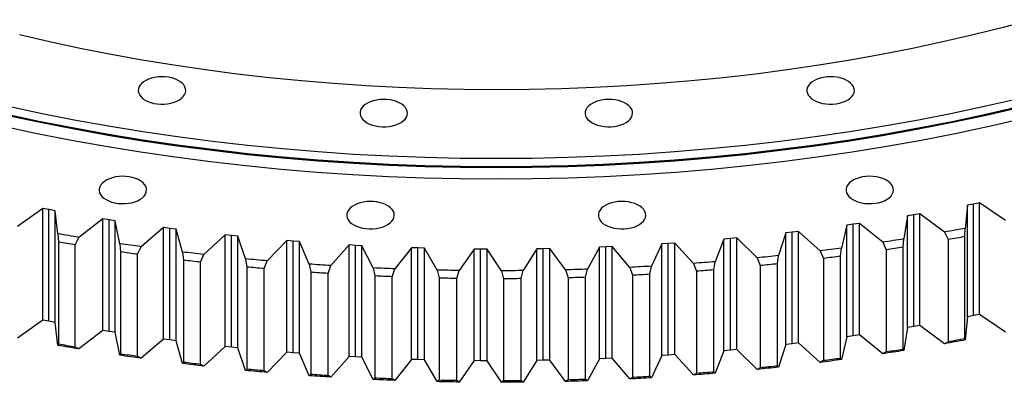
# Model space of a CAD drawing. Header units: millimetres. Extents: x -752 to 10358, y 20926 to 30006.
# Tile 11 of 15: x 6485 to 7169, y 24802 to 25054. Entities that reach past the tile are written whole.
import ezdxf

# ---------------------------------------------------------------- set-up
doc = ezdxf.new("R2010")
doc.units = ezdxf.units.MM
doc.header["$LTSCALE"] = 50

msp = doc.modelspace()

# ---------------------------------------------------------------- linework, layer by layer
at = {"linetype": 'Continuous', "lineweight": 25}
for p, q in [((7143.76, 24925.47), (7142.31, 24909.42)), ((7148.02, 24926.29), (7143.76, 24925.47)), ((7143.76, 24847.9), (7143.76, 24925.47)), ((7152.26, 24927.13), (7148.02, 24926.29)), ((7148.02, 24848.72), (7148.02, 24926.29)), ((7170.23, 24914.84), (7152.26, 24927.13)), ((7152.26, 24849.56), (7152.26, 24927.13)), ((6501.26, 24923.19), (6483.74, 24910.69)), ((6505.53, 24922.41), (6501.26, 24923.19)), ((6501.26, 24845.62), (6501.26, 24923.19)), ((6509.82, 24921.64), (6505.53, 24922.41)), ((6505.53, 24844.83), (6505.53, 24922.41)), ((6511.85, 24905.61), (6509.82, 24921.64)), ((6509.82, 24844.07), (6509.82, 24921.64)), ((7102.15, 24918.06), (7099.54, 24902.05)), ((7106.47, 24918.77), (7102.15, 24918.06)), ((7102.15, 24840.49), (7102.15, 24918.06)), ((7110.77, 24919.51), (7106.47, 24918.77)), ((7106.47, 24841.2), (7106.47, 24918.77)), ((7127.83, 24906.8), (7110.77, 24919.51)), ((7110.77, 24841.93), (7110.77, 24919.51)), ((6543.02, 24916.07), (6526.42, 24903.16)), ((6547.35, 24915.39), (6543.02, 24916.07)), ((6543.02, 24838.5), (6543.02, 24916.07)), ((6551.69, 24914.73), (6547.35, 24915.39)), ((6547.35, 24837.82), (6547.35, 24915.39)), ((6554.88, 24898.76), (6551.69, 24914.73)), ((6551.69, 24837.16), (6551.69, 24914.73)), ((7060.04, 24911.66), (7056.27, 24895.73)), ((7064.41, 24912.27), (7060.04, 24911.66)), ((7060.04, 24834.09), (7060.04, 24911.66)), ((7068.76, 24912.9), (7064.41, 24912.27)), ((7064.41, 24834.69), (7064.41, 24912.27)), ((7084.89, 24899.79), (7068.76, 24912.9)), ((7068.76, 24835.32), (7068.76, 24912.9)), ((6511.85, 24905.61), (6512.16, 24899.88)), ((6585.26, 24909.97), (6569.61, 24896.67)), ((6589.64, 24909.4), (6585.26, 24909.97)), ((6585.26, 24832.4), (6585.26, 24909.97)), ((6594.02, 24908.84), (6589.64, 24909.4)), ((6589.64, 24831.82), (6589.64, 24909.4)), ((6598.37, 24892.96), (6594.02, 24908.84)), ((6594.02, 24831.27), (6594.02, 24908.84)), ((6627.91, 24904.9), (6613.24, 24891.23)), ((6632.32, 24904.43), (6627.91, 24904.9)), ((6627.91, 24827.33), (6627.91, 24904.9)), ((6636.74, 24903.98), (6632.32, 24904.43)), ((6632.32, 24826.86), (6632.32, 24904.43)), ((6642.24, 24888.22), (6636.74, 24903.98)), ((6636.74, 24826.41), (6636.74, 24903.98)), ((7017.51, 24906.28), (7012.58, 24890.46)), ((7021.91, 24906.78), (7017.51, 24906.28)), ((7017.51, 24828.71), (7017.51, 24906.28)), ((7026.3, 24907.31), (7021.91, 24906.78)), ((7021.91, 24829.21), (7021.91, 24906.78)), ((7041.47, 24893.82), (7026.3, 24907.31)), ((7026.3, 24829.73), (7026.3, 24907.31)), ((7127.83, 24906.8), (7130.45, 24901.58)), ((7142.09, 24903.69), (7142.31, 24909.42)), ((7142.09, 24832.65), (7142.09, 24903.69)), ((6512.16, 24899.88), (6512.16, 24828.84)), ((6523.87, 24897.91), (6526.42, 24903.16)), ((6523.87, 24826.88), (6523.87, 24897.91)), ((6554.88, 24898.76), (6555.37, 24893.04)), ((6567.21, 24891.36), (6569.61, 24896.67)), ((6670.89, 24900.86), (6657.22, 24886.85)), ((6675.33, 24900.49), (6670.89, 24900.86)), ((6670.89, 24823.29), (6670.89, 24900.86)), ((6679.78, 24900.16), (6675.33, 24900.49)), ((6675.33, 24822.92), (6675.33, 24900.49)), ((6686.41, 24884.54), (6679.78, 24900.16)), ((6679.78, 24822.58), (6679.78, 24900.16)), ((6714.12, 24897.86), (6701.48, 24883.53)), ((6718.58, 24897.61), (6714.12, 24897.86)), ((6714.12, 24820.29), (6714.12, 24897.86)), ((6723.05, 24897.37), (6718.58, 24897.61)), ((6718.58, 24820.03), (6718.58, 24897.61)), ((6730.82, 24881.93), (6723.05, 24897.37)), ((6723.05, 24819.8), (6723.05, 24897.37)), ((6897.03, 24896.76), (6892.56, 24896.55)), ((6909.15, 24882.28), (6897.03, 24896.76)), ((6897.03, 24819.18), (6897.03, 24896.76)), ((6931.45, 24898.63), (6924.25, 24883.1)), ((6935.91, 24898.92), (6931.45, 24898.63)), ((6931.45, 24821.06), (6931.45, 24898.63)), ((6940.37, 24899.23), (6935.91, 24898.92)), ((6935.91, 24821.35), (6935.91, 24898.92)), ((6953.52, 24885.06), (6940.37, 24899.23)), ((6940.37, 24821.66), (6940.37, 24899.23)), ((6974.62, 24901.94), (6968.55, 24886.25)), ((6979.05, 24902.33), (6974.62, 24901.94)), ((6974.62, 24824.37), (6974.62, 24901.94)), ((6983.48, 24902.75), (6979.05, 24902.33)), ((6979.05, 24824.76), (6979.05, 24902.33)), ((6997.65, 24888.91), (6983.48, 24902.75)), ((6983.48, 24825.18), (6983.48, 24902.75)), ((7084.89, 24899.79), (7087.36, 24894.51)), ((7099.14, 24896.33), (7099.54, 24902.05)), ((7130.45, 24901.58), (7130.45, 24830.54)), ((6555.37, 24893.04), (6555.37, 24822)), ((6567.21, 24820.32), (6567.21, 24891.36)), ((6598.37, 24892.96), (6599.04, 24887.26)), ((6610.99, 24885.87), (6613.24, 24891.23)), ((6757.53, 24895.91), (6745.95, 24881.29)), ((6762.01, 24895.76), (6757.53, 24895.91)), ((6757.53, 24818.34), (6757.53, 24895.91)), ((6766.49, 24895.64), (6762.01, 24895.76)), ((6762.01, 24818.19), (6762.01, 24895.76)), ((6775.37, 24880.4), (6766.49, 24895.64)), ((6766.49, 24818.07), (6766.49, 24895.64)), ((6801.05, 24895.01), (6790.53, 24880.13)), ((6805.53, 24894.98), (6801.05, 24895.01)), ((6801.05, 24817.44), (6801.05, 24895.01)), ((6810.02, 24894.96), (6805.53, 24894.98)), ((6805.53, 24817.4), (6805.53, 24894.98)), ((6820, 24879.95), (6810.02, 24894.96)), ((6810.02, 24817.39), (6810.02, 24894.96)), ((6844.59, 24895.17), (6835.16, 24880.04)), ((6849.08, 24895.24), (6844.59, 24895.17)), ((6844.59, 24817.6), (6844.59, 24895.17)), ((6853.56, 24895.33), (6849.08, 24895.24)), ((6849.08, 24817.67), (6849.08, 24895.24)), ((6864.61, 24880.57), (6853.56, 24895.33)), ((6853.56, 24817.76), (6853.56, 24895.33)), ((6888.09, 24896.38), (6879.76, 24881.03)), ((6892.56, 24896.55), (6888.09, 24896.38)), ((6888.09, 24818.8), (6888.09, 24896.38)), ((6892.56, 24818.98), (6892.56, 24896.55)), ((7011.83, 24884.76), (7012.58, 24890.46)), ((7041.47, 24893.82), (7043.8, 24888.48)), ((7055.69, 24890.02), (7056.27, 24895.73)), ((7055.69, 24818.98), (7055.69, 24890.02)), ((7087.36, 24894.51), (7087.36, 24823.47)), ((7099.14, 24825.29), (7099.14, 24896.33)), ((6599.04, 24887.26), (6599.04, 24816.22)), ((6610.99, 24814.83), (6610.99, 24885.87)), ((6642.24, 24888.22), (6643.08, 24882.53)), ((6655.12, 24881.43), (6657.22, 24886.85)), ((6686.41, 24884.54), (6687.43, 24878.88)), ((6699.54, 24878.07), (6701.48, 24883.53)), ((6923.15, 24877.45), (6924.25, 24883.1)), ((6953.52, 24885.06), (6955.54, 24879.61)), ((6967.62, 24880.57), (6968.55, 24886.25)), ((6997.65, 24888.91), (6999.83, 24883.51)), ((6999.83, 24883.51), (6999.83, 24812.48)), ((7011.83, 24813.72), (7011.83, 24884.76)), ((7043.8, 24888.48), (7043.8, 24817.44)), ((6643.08, 24882.53), (6643.08, 24811.49)), ((6655.12, 24810.39), (6655.12, 24881.43)), ((6687.43, 24878.88), (6687.43, 24807.84)), ((6699.54, 24807.03), (6699.54, 24878.07)), ((6730.82, 24881.93), (6732.01, 24876.3)), ((6732.01, 24876.3), (6732.01, 24805.26)), ((6744.17, 24875.78), (6745.95, 24881.29)), ((6775.37, 24880.4), (6776.73, 24874.79)), ((6788.92, 24874.57), (6790.53, 24880.13)), ((6820, 24879.95), (6821.53, 24874.38)), ((6833.72, 24874.45), (6835.16, 24880.04)), ((6864.61, 24880.57), (6866.31, 24875.04)), ((6878.49, 24875.41), (6879.76, 24881.03)), ((6909.15, 24882.28), (6911.01, 24876.79)), ((6911.01, 24876.79), (6911.01, 24805.75)), ((6923.15, 24806.41), (6923.15, 24877.45)), ((6955.54, 24879.61), (6955.54, 24808.58)), ((6967.62, 24809.53), (6967.62, 24880.57)), ((6744.17, 24804.74), (6744.17, 24875.78)), ((6776.73, 24874.79), (6776.73, 24803.76)), ((6788.92, 24803.53), (6788.92, 24874.57)), ((6821.53, 24874.38), (6821.53, 24803.34)), ((6833.72, 24803.41), (6833.72, 24874.45)), ((6866.31, 24875.04), (6866.31, 24804)), ((6878.49, 24804.37), (6878.49, 24875.41)), ((7152.26, 24849.56), (7148.02, 24848.72)), ((7170.23, 24837.27), (7152.26, 24849.56)), ((6501.26, 24845.62), (6483.74, 24833.12)), ((6505.53, 24844.83), (6501.26, 24845.62)), ((6509.82, 24844.07), (6505.53, 24844.83)), ((6511.85, 24828.04), (6509.82, 24844.07)), ((7110.77, 24841.93), (7106.47, 24841.2)), ((7127.83, 24829.23), (7110.77, 24841.93)), ((7143.76, 24847.9), (7142.31, 24831.85)), ((7148.02, 24848.72), (7143.76, 24847.9)), ((6543.02, 24838.5), (6526.42, 24825.59)), ((6547.35, 24837.82), (6543.02, 24838.5)), ((6551.69, 24837.16), (6547.35, 24837.82)), ((6554.88, 24821.19), (6551.69, 24837.16)), ((7068.76, 24835.32), (7064.41, 24834.69)), ((7084.89, 24822.22), (7068.76, 24835.32)), ((7102.15, 24840.49), (7099.54, 24824.48)), ((7106.47, 24841.2), (7102.15, 24840.49)), ((6512.16, 24828.84), (6511.85, 24828.04)), ((6585.26, 24832.4), (6569.61, 24819.1)), ((6589.64, 24831.82), (6585.26, 24832.4)), ((6594.02, 24831.27), (6589.64, 24831.82)), ((6598.37, 24815.39), (6594.02, 24831.27)), ((7017.51, 24828.71), (7012.58, 24812.89)), ((7021.91, 24829.21), (7017.51, 24828.71)), ((7026.3, 24829.73), (7021.91, 24829.21)), ((7041.47, 24816.25), (7026.3, 24829.73)), ((7060.04, 24834.09), (7056.27, 24818.16)), ((7064.41, 24834.69), (7060.04, 24834.09)), ((7130.45, 24830.54), (7127.83, 24829.23)), ((7142.31, 24831.85), (7142.09, 24832.65)), ((6526.42, 24825.59), (6523.87, 24826.88)), ((6555.37, 24822), (6554.88, 24821.19)), ((6627.91, 24827.33), (6613.24, 24813.66)), ((6632.32, 24826.86), (6627.91, 24827.33)), ((6636.74, 24826.41), (6632.32, 24826.86)), ((6642.24, 24810.65), (6636.74, 24826.41)), ((6670.89, 24823.29), (6657.22, 24809.28)), ((6675.33, 24822.92), (6670.89, 24823.29)), ((6679.78, 24822.58), (6675.33, 24822.92)), ((6686.41, 24806.97), (6679.78, 24822.58)), ((6940.37, 24821.66), (6935.91, 24821.35)), ((6953.52, 24807.49), (6940.37, 24821.66)), ((6974.62, 24824.37), (6968.55, 24808.67)), ((6979.05, 24824.76), (6974.62, 24824.37)), ((6983.48, 24825.18), (6979.05, 24824.76)), ((6997.65, 24811.34), (6983.48, 24825.18)), ((7087.36, 24823.47), (7084.89, 24822.22)), ((7099.54, 24824.48), (7099.14, 24825.29)), ((6569.61, 24819.1), (6567.21, 24820.32)), ((6599.04, 24816.22), (6598.37, 24815.39)), ((6613.24, 24813.66), (6610.99, 24814.83)), ((6714.12, 24820.29), (6701.48, 24805.96)), ((6718.58, 24820.03), (6714.12, 24820.29)), ((6723.05, 24819.8), (6718.58, 24820.03)), ((6730.82, 24804.36), (6723.05, 24819.8)), ((6757.53, 24818.34), (6745.95, 24803.72)), ((6762.01, 24818.19), (6757.53, 24818.34)), ((6766.49, 24818.07), (6762.01, 24818.19)), ((6775.37, 24802.83), (6766.49, 24818.07)), ((6801.05, 24817.44), (6790.53, 24802.55)), ((6805.53, 24817.4), (6801.05, 24817.44)), ((6810.02, 24817.39), (6805.53, 24817.4)), ((6820, 24802.38), (6810.02, 24817.39)), ((6844.59, 24817.6), (6835.16, 24802.47)), ((6849.08, 24817.67), (6844.59, 24817.6)), ((6853.56, 24817.76), (6849.08, 24817.67)), ((6864.61, 24803), (6853.56, 24817.76)), ((6888.09, 24818.8), (6879.76, 24803.46)), ((6892.56, 24818.98), (6888.09, 24818.8)), ((6897.03, 24819.18), (6892.56, 24818.98)), ((6909.15, 24804.71), (6897.03, 24819.18)), ((6931.45, 24821.06), (6924.25, 24805.53)), ((6935.91, 24821.35), (6931.45, 24821.06)), ((7043.8, 24817.44), (7041.47, 24816.25)), ((7056.27, 24818.16), (7055.69, 24818.98)), ((6643.08, 24811.49), (6642.24, 24810.65)), ((6657.22, 24809.28), (6655.12, 24810.39)), ((6687.43, 24807.84), (6686.41, 24806.97)), ((6955.54, 24808.58), (6953.52, 24807.49)), ((6968.55, 24808.67), (6967.62, 24809.53)), ((6999.83, 24812.48), (6997.65, 24811.34)), ((7012.58, 24812.89), (7011.83, 24813.72)), ((6701.48, 24805.96), (6699.54, 24807.03)), ((6732.01, 24805.26), (6730.82, 24804.36)), ((6745.95, 24803.72), (6744.17, 24804.74)), ((6776.73, 24803.76), (6775.37, 24802.83)), ((6790.53, 24802.55), (6788.92, 24803.53)), ((6821.53, 24803.34), (6820, 24802.38)), ((6835.16, 24802.47), (6833.72, 24803.41)), ((6866.31, 24804), (6864.61, 24803)), ((6879.76, 24803.46), (6878.49, 24804.37)), ((6911.01, 24805.75), (6909.15, 24804.71)), ((6924.25, 24805.53), (6923.15, 24806.41))]:
    msp.add_line(p, q, dxfattribs=at)
at = {"linetype": 'Continuous', "lineweight": 25, "flags": 128}
for points in [[(7189.24, 25054.49), (7168.66, 25049.01), (7147.83, 25043.84), (7126.77, 25038.99), (7105.5, 25034.46), (7084.03, 25030.25), (7062.38, 25026.37), (7040.56, 25022.82), (7018.59, 25019.6), (6996.47, 25016.71), (6974.24, 25014.16), (6951.89, 25011.94), (6929.46, 25010.06), (6906.94, 25008.52), (6884.37, 25007.33), (6861.74, 25006.47), (6839.09, 25005.96), (6816.42, 25005.79), (6793.75, 25005.96), (6771.1, 25006.47), (6748.48, 25007.33), (6725.9, 25008.52), (6703.39, 25010.06), (6680.95, 25011.94), (6658.61, 25014.16), (6636.37, 25016.71), (6614.26, 25019.6), (6592.28, 25022.82), (6570.46, 25026.37), (6548.81, 25030.25), (6527.34, 25034.46), (6506.07, 25038.99), (6485.02, 25043.84)], [(6572.46, 24998.52), (6574.29, 24997.61), (6576.32, 24996.87), (6578.52, 24996.3), (6580.84, 24995.92), (6583.23, 24995.74), (6585.64, 24995.77), (6588.01, 24996), (6590.31, 24996.42), (6592.47, 24997.04), (6594.45, 24997.82), (6596.22, 24998.77), (6597.72, 24999.86), (6598.94, 25001.06), (6599.84, 25002.35), (6600.41, 25003.7), (6600.63, 25005.08), (6600.5, 25006.47), (6600.02, 25007.83), (6599.2, 25009.14), (6598.06, 25010.37), (6596.62, 25011.48), (6594.92, 25012.46), (6592.98, 25013.29), (6590.86, 25013.95), (6588.6, 25014.43), (6586.24, 25014.7), (6583.83, 25014.78), (6581.43, 25014.65), (6579.09, 25014.33), (6576.86, 25013.81), (6574.78, 25013.1), (6572.9, 25012.23), (6571.26, 25011.21), (6569.89, 25010.07), (6568.83, 25008.82), (6568.09, 25007.5), (6567.7, 25006.12), (6567.66, 25004.73), (6567.96, 25003.35), (6568.62, 25002.02), (6569.6, 25000.75), (6570.89, 24999.57), (6572.46, 24998.52)], [(7037.04, 24998.52), (7038.87, 24997.61), (7040.9, 24996.87), (7043.1, 24996.3), (7045.42, 24995.92), (7047.81, 24995.74), (7050.22, 24995.77), (7052.59, 24996), (7054.89, 24996.42), (7057.05, 24997.04), (7059.03, 24997.82), (7060.8, 24998.77), (7062.3, 24999.86), (7063.52, 25001.06), (7064.42, 25002.35), (7064.99, 25003.7), (7065.21, 25005.08), (7065.08, 25006.47), (7064.6, 25007.83), (7063.78, 25009.14), (7062.64, 25010.37), (7061.2, 25011.48), (7059.5, 25012.46), (7057.56, 25013.29), (7055.44, 25013.95), (7053.18, 25014.43), (7050.82, 25014.7), (7048.41, 25014.78), (7046.01, 25014.65), (7043.67, 25014.33), (7041.44, 25013.81), (7039.36, 25013.1), (7037.48, 25012.23), (7035.84, 25011.21), (7034.47, 25010.07), (7033.41, 25008.82), (7032.67, 25007.5), (7032.28, 25006.12), (7032.24, 25004.73), (7032.54, 25003.35), (7033.2, 25002.02), (7034.18, 25000.75), (7035.47, 24999.57), (7037.04, 24998.52)], [(7179.59, 24999.57), (7156.51, 24994.26), (7133.2, 24989.29), (7109.68, 24984.68), (7085.95, 24980.43), (7062.04, 24976.54), (7037.96, 24973.01), (7013.73, 24969.84), (6989.36, 24967.04), (6964.88, 24964.62), (6940.29, 24962.56), (6915.62, 24960.87), (6890.88, 24959.56), (6866.09, 24958.62), (6841.26, 24958.06), (6816.42, 24957.87), (6791.58, 24958.06), (6766.75, 24958.62), (6741.96, 24959.56), (6717.22, 24960.87), (6692.55, 24962.56), (6667.97, 24964.62), (6643.48, 24967.04), (6619.11, 24969.84), (6594.88, 24973.01), (6570.8, 24976.54), (6546.89, 24980.43), (6523.16, 24984.68), (6499.64, 24989.29), (6476.33, 24994.26)], [(7179.78, 24993.18), (7156.69, 24987.87), (7133.37, 24982.9), (7109.83, 24978.29), (7086.09, 24974.03), (7062.17, 24970.14), (7038.08, 24966.6), (7013.83, 24963.44), (6989.45, 24960.64), (6964.96, 24958.21), (6940.36, 24956.15), (6915.67, 24954.46), (6890.92, 24953.15), (6866.11, 24952.21), (6841.28, 24951.65), (6816.42, 24951.46), (6791.57, 24951.65), (6766.73, 24952.21), (6741.92, 24953.15), (6717.17, 24954.46), (6692.49, 24956.15), (6667.89, 24958.21), (6643.39, 24960.64), (6619.01, 24963.44), (6594.77, 24966.6), (6570.67, 24970.14), (6546.75, 24974.03), (6523.01, 24978.29), (6499.47, 24982.9), (6476.15, 24987.87)], [(7179.59, 24993.86), (7156.51, 24988.54), (7133.2, 24983.58), (7109.68, 24978.97), (7085.95, 24974.72), (7062.04, 24970.82), (7037.96, 24967.29), (7013.73, 24964.13), (6989.36, 24961.33), (6964.88, 24958.9), (6940.29, 24956.84), (6915.62, 24955.16), (6890.88, 24953.84), (6866.09, 24952.91), (6841.26, 24952.34), (6816.42, 24952.16), (6791.58, 24952.34), (6766.75, 24952.91), (6741.96, 24953.84), (6717.22, 24955.16), (6692.55, 24956.84), (6667.97, 24958.9), (6643.48, 24961.33), (6619.11, 24964.13), (6594.88, 24967.29), (6570.8, 24970.82), (6546.89, 24974.72), (6523.16, 24978.97), (6499.64, 24983.58), (6476.33, 24988.54)], [(6726.53, 24982.84), (6728.36, 24981.93), (6730.39, 24981.18), (6732.59, 24980.62), (6734.91, 24980.24), (6737.3, 24980.06), (6739.7, 24980.09), (6742.08, 24980.32), (6744.37, 24980.74), (6746.54, 24981.35), (6748.52, 24982.14), (6750.28, 24983.09), (6751.79, 24984.17), (6753.01, 24985.37), (6753.91, 24986.66), (6754.48, 24988.01), (6754.7, 24989.4), (6754.56, 24990.79), (6754.08, 24992.15), (6753.26, 24993.46), (6752.12, 24994.68), (6750.69, 24995.8), (6748.98, 24996.78), (6747.05, 24997.61), (6744.93, 24998.27), (6742.66, 24998.74), (6740.3, 24999.02), (6737.9, 24999.1), (6735.5, 24998.97), (6733.16, 24998.64), (6730.92, 24998.12), (6728.85, 24997.42), (6726.97, 24996.55), (6725.33, 24995.53), (6723.96, 24994.39), (6722.9, 24993.14), (6722.16, 24991.81), (6721.77, 24990.44), (6721.72, 24989.05), (6722.03, 24987.67), (6722.68, 24986.33), (6723.67, 24985.06), (6724.96, 24983.89), (6726.53, 24982.84)], [(6882.98, 24982.84), (6884.8, 24981.93), (6886.83, 24981.18), (6889.03, 24980.62), (6891.35, 24980.24), (6893.74, 24980.06), (6896.15, 24980.09), (6898.52, 24980.32), (6900.82, 24980.74), (6902.98, 24981.35), (6904.97, 24982.14), (6906.73, 24983.09), (6908.24, 24984.17), (6909.45, 24985.37), (6910.35, 24986.66), (6910.92, 24988.01), (6911.14, 24989.4), (6911.01, 24990.79), (6910.53, 24992.15), (6909.71, 24993.46), (6908.57, 24994.68), (6907.13, 24995.8), (6905.43, 24996.78), (6903.5, 24997.61), (6901.37, 24998.27), (6899.11, 24998.74), (6896.75, 24999.02), (6894.34, 24999.1), (6891.94, 24998.97), (6889.6, 24998.64), (6887.37, 24998.12), (6885.29, 24997.42), (6883.41, 24996.55), (6881.77, 24995.53), (6880.4, 24994.39), (6879.34, 24993.14), (6878.61, 24991.81), (6878.21, 24990.44), (6878.17, 24989.05), (6878.48, 24987.67), (6879.13, 24986.33), (6880.11, 24985.06), (6881.4, 24983.89), (6882.98, 24982.84)], [(7182.08, 24985.57), (7158.84, 24980.22), (7135.37, 24975.22), (7111.69, 24970.58), (7087.8, 24966.3), (7063.72, 24962.38), (7039.48, 24958.83), (7015.08, 24955.64), (6990.55, 24952.82), (6965.89, 24950.38), (6941.14, 24948.3), (6916.3, 24946.61), (6891.39, 24945.29), (6866.43, 24944.34), (6841.43, 24943.77), (6816.42, 24943.59), (6791.41, 24943.77), (6766.41, 24944.34), (6741.45, 24945.29), (6716.54, 24946.61), (6691.7, 24948.3), (6666.95, 24950.38), (6642.3, 24952.82), (6617.76, 24955.64), (6593.36, 24958.83), (6569.12, 24962.38), (6545.04, 24966.3), (6521.16, 24970.58), (6497.47, 24975.22), (6474, 24980.22)], [(6545.29, 24929.36), (6547.11, 24928.45), (6549.14, 24927.7), (6551.34, 24927.13), (6553.66, 24926.76), (6556.05, 24926.58), (6558.46, 24926.61), (6560.84, 24926.83), (6563.13, 24927.26), (6565.29, 24927.87), (6567.28, 24928.66), (6569.04, 24929.61), (6570.55, 24930.69), (6571.76, 24931.89), (6572.67, 24933.18), (6573.23, 24934.53), (6573.45, 24935.92), (6573.32, 24937.31), (6572.84, 24938.67), (6572.02, 24939.98), (6570.88, 24941.2), (6569.44, 24942.32), (6567.74, 24943.3), (6565.81, 24944.13), (6563.68, 24944.79), (6561.42, 24945.26), (6559.06, 24945.54), (6556.65, 24945.61), (6554.26, 24945.49), (6551.91, 24945.16), (6549.68, 24944.64), (6547.6, 24943.94), (6545.72, 24943.07), (6544.08, 24942.05), (6542.72, 24940.9), (6541.65, 24939.66), (6540.92, 24938.33), (6540.52, 24936.96), (6540.48, 24935.57), (6540.79, 24934.19), (6541.44, 24932.85), (6542.42, 24931.58), (6543.71, 24930.41), (6545.29, 24929.36)], [(7064.22, 24929.36), (7066.04, 24928.45), (7068.08, 24927.7), (7070.28, 24927.13), (7072.59, 24926.76), (7074.98, 24926.58), (7077.39, 24926.61), (7079.77, 24926.83), (7082.06, 24927.26), (7084.22, 24927.87), (7086.21, 24928.66), (7087.97, 24929.61), (7089.48, 24930.69), (7090.7, 24931.89), (7091.6, 24933.18), (7092.17, 24934.53), (7092.38, 24935.92), (7092.25, 24937.31), (7091.77, 24938.67), (7090.95, 24939.98), (7089.81, 24941.2), (7088.38, 24942.32), (7086.67, 24943.3), (7084.74, 24944.13), (7082.62, 24944.79), (7080.35, 24945.26), (7077.99, 24945.54), (7075.59, 24945.61), (7073.19, 24945.49), (7070.85, 24945.16), (7068.61, 24944.64), (7066.53, 24943.94), (7064.65, 24943.07), (7063.01, 24942.05), (7061.65, 24940.9), (7060.59, 24939.66), (7059.85, 24938.33), (7059.46, 24936.96), (7059.41, 24935.57), (7059.72, 24934.19), (7060.37, 24932.85), (7061.35, 24931.58), (7062.65, 24930.41), (7064.22, 24929.36)], [(6717.38, 24911.84), (6719.2, 24910.93), (6721.24, 24910.18), (6723.44, 24909.62), (6725.76, 24909.24), (6728.14, 24909.06), (6730.55, 24909.09), (6732.93, 24909.32), (6735.22, 24909.74), (6737.38, 24910.35), (6739.37, 24911.14), (6741.13, 24912.09), (6742.64, 24913.17), (6743.86, 24914.37), (6744.76, 24915.66), (6745.33, 24917.01), (6745.55, 24918.4), (6745.41, 24919.79), (6744.93, 24921.15), (6744.11, 24922.46), (6742.97, 24923.68), (6741.54, 24924.8), (6739.83, 24925.78), (6737.9, 24926.61), (6735.78, 24927.27), (6733.51, 24927.74), (6731.15, 24928.02), (6728.75, 24928.1), (6726.35, 24927.97), (6724.01, 24927.64), (6721.77, 24927.12), (6719.69, 24926.42), (6717.81, 24925.55), (6716.17, 24924.53), (6714.81, 24923.39), (6713.75, 24922.14), (6713.01, 24920.81), (6712.62, 24919.44), (6712.57, 24918.05), (6712.88, 24916.67), (6713.53, 24915.33), (6714.51, 24914.06), (6715.81, 24912.89), (6717.38, 24911.84)], [(6892.13, 24911.84), (6893.95, 24910.93), (6895.98, 24910.18), (6898.18, 24909.62), (6900.5, 24909.24), (6902.89, 24909.06), (6905.3, 24909.09), (6907.68, 24909.32), (6909.97, 24909.74), (6912.13, 24910.35), (6914.12, 24911.14), (6915.88, 24912.09), (6917.39, 24913.17), (6918.6, 24914.37), (6919.51, 24915.66), (6920.07, 24917.01), (6920.29, 24918.4), (6920.16, 24919.79), (6919.68, 24921.15), (6918.86, 24922.46), (6917.72, 24923.68), (6916.28, 24924.8), (6914.58, 24925.78), (6912.65, 24926.61), (6910.52, 24927.27), (6908.26, 24927.74), (6905.9, 24928.02), (6903.49, 24928.1), (6901.09, 24927.97), (6898.75, 24927.64), (6896.52, 24927.12), (6894.44, 24926.42), (6892.56, 24925.55), (6890.92, 24924.53), (6889.56, 24923.39), (6888.49, 24922.14), (6887.76, 24920.81), (6887.36, 24919.44), (6887.32, 24918.05), (6887.63, 24916.67), (6888.28, 24915.33), (6889.26, 24914.06), (6890.55, 24912.89), (6892.13, 24911.84)], [(6526.42, 24903.16), (6524.6, 24903.46), (6522.77, 24903.76), (6520.95, 24904.07), (6519.13, 24904.37), (6517.31, 24904.68), (6515.49, 24904.98), (6513.67, 24905.29), (6511.85, 24905.61)], [(7142.31, 24909.42), (7140.5, 24909.08), (7138.7, 24908.75), (7136.89, 24908.42), (7135.08, 24908.09), (7133.27, 24907.77), (7131.46, 24907.44), (7129.65, 24907.12), (7127.83, 24906.8)], [(7142.09, 24903.69), (7140.63, 24903.42), (7139.18, 24903.15), (7137.73, 24902.89), (7136.28, 24902.62), (7134.82, 24902.36), (7133.37, 24902.1), (7131.91, 24901.84), (7130.45, 24901.58)], [(6523.87, 24897.91), (6522.4, 24898.16), (6520.94, 24898.4), (6519.48, 24898.64), (6518.01, 24898.89), (6516.55, 24899.13), (6515.09, 24899.38), (6513.63, 24899.63), (6512.16, 24899.88)], [(6569.61, 24896.67), (6567.77, 24896.93), (6565.92, 24897.18), (6564.08, 24897.44), (6562.24, 24897.7), (6560.4, 24897.96), (6558.56, 24898.23), (6556.72, 24898.49), (6554.88, 24898.76)], [(7099.54, 24902.05), (7097.71, 24901.76), (7095.88, 24901.48), (7094.05, 24901.19), (7092.22, 24900.91), (7090.39, 24900.62), (7088.55, 24900.34), (7086.72, 24900.06), (7084.89, 24899.79)], [(6567.21, 24891.36), (6565.73, 24891.57), (6564.25, 24891.78), (6562.77, 24891.98), (6561.29, 24892.19), (6559.81, 24892.4), (6558.33, 24892.61), (6556.85, 24892.83), (6555.37, 24893.04)], [(6613.24, 24891.23), (6611.38, 24891.44), (6609.52, 24891.65), (6607.66, 24891.87), (6605.8, 24892.08), (6603.94, 24892.3), (6602.08, 24892.52), (6600.22, 24892.74), (6598.37, 24892.96)], [(7012.58, 24890.46), (7010.72, 24890.26), (7008.85, 24890.06), (7006.99, 24889.86), (7005.12, 24889.67), (7003.26, 24889.47), (7001.39, 24889.28), (6999.52, 24889.09), (6997.65, 24888.91)], [(7056.27, 24895.73), (7054.42, 24895.48), (7052.57, 24895.24), (7050.73, 24895), (7048.87, 24894.76), (7047.02, 24894.52), (7045.17, 24894.29), (7043.32, 24894.05), (7041.47, 24893.82)], [(7055.69, 24890.02), (7054.21, 24889.82), (7052.72, 24889.63), (7051.23, 24889.43), (7049.75, 24889.24), (7048.26, 24889.05), (7046.77, 24888.86), (7045.28, 24888.67), (7043.8, 24888.48)], [(7099.14, 24896.33), (7097.67, 24896.1), (7096.2, 24895.87), (7094.73, 24895.64), (7093.25, 24895.41), (7091.78, 24895.18), (7090.31, 24894.96), (7088.84, 24894.73), (7087.36, 24894.51)], [(6610.99, 24885.87), (6609.49, 24886.03), (6608, 24886.21), (6606.5, 24886.38), (6605.01, 24886.55), (6603.51, 24886.73), (6602.02, 24886.9), (6600.53, 24887.08), (6599.04, 24887.26)], [(6657.22, 24886.85), (6655.35, 24887.01), (6653.47, 24887.18), (6651.6, 24887.35), (6649.72, 24887.52), (6647.85, 24887.69), (6645.98, 24887.86), (6644.11, 24888.04), (6642.24, 24888.22)], [(6701.48, 24883.53), (6699.6, 24883.65), (6697.71, 24883.77), (6695.83, 24883.9), (6693.94, 24884.02), (6692.06, 24884.15), (6690.18, 24884.28), (6688.3, 24884.41), (6686.41, 24884.54)], [(6924.25, 24883.1), (6922.37, 24882.99), (6920.48, 24882.88), (6918.59, 24882.78), (6916.7, 24882.67), (6914.82, 24882.57), (6912.93, 24882.47), (6911.04, 24882.37), (6909.15, 24882.28)], [(6968.55, 24886.25), (6966.67, 24886.09), (6964.8, 24885.94), (6962.92, 24885.79), (6961.04, 24885.64), (6959.16, 24885.49), (6957.28, 24885.34), (6955.4, 24885.2), (6953.52, 24885.06)], [(7011.83, 24884.76), (7010.33, 24884.6), (7008.83, 24884.44), (7007.33, 24884.28), (7005.83, 24884.13), (7004.33, 24883.97), (7002.83, 24883.82), (7001.33, 24883.67), (6999.83, 24883.51)], [(6655.12, 24881.43), (6653.62, 24881.56), (6652.11, 24881.7), (6650.6, 24881.83), (6649.1, 24881.97), (6647.59, 24882.11), (6646.09, 24882.25), (6644.59, 24882.39), (6643.08, 24882.53)], [(6699.54, 24878.07), (6698.03, 24878.16), (6696.51, 24878.26), (6695, 24878.36), (6693.48, 24878.46), (6691.97, 24878.56), (6690.46, 24878.67), (6688.95, 24878.77), (6687.43, 24878.88)], [(6745.95, 24881.29), (6744.05, 24881.36), (6742.16, 24881.44), (6740.27, 24881.52), (6738.38, 24881.6), (6736.49, 24881.68), (6734.6, 24881.76), (6732.71, 24881.85), (6730.82, 24881.93)], [(6744.17, 24875.78), (6742.65, 24875.84), (6741.13, 24875.9), (6739.61, 24875.96), (6738.09, 24876.03), (6736.57, 24876.09), (6735.05, 24876.16), (6733.53, 24876.23), (6732.01, 24876.3)], [(6790.53, 24880.13), (6788.64, 24880.15), (6786.74, 24880.18), (6784.85, 24880.21), (6782.95, 24880.25), (6781.05, 24880.28), (6779.16, 24880.32), (6777.26, 24880.36), (6775.37, 24880.4)], [(6835.16, 24880.04), (6833.27, 24880.02), (6831.37, 24880), (6829.48, 24879.99), (6827.58, 24879.98), (6825.68, 24879.97), (6823.79, 24879.96), (6821.89, 24879.95), (6820, 24879.95)], [(6879.76, 24881.03), (6877.87, 24880.97), (6875.98, 24880.91), (6874.08, 24880.85), (6872.19, 24880.79), (6870.3, 24880.73), (6868.4, 24880.68), (6866.51, 24880.62), (6864.61, 24880.57)], [(6923.15, 24877.45), (6921.63, 24877.36), (6920.11, 24877.28), (6918.6, 24877.19), (6917.08, 24877.11), (6915.56, 24877.03), (6914.05, 24876.95), (6912.53, 24876.87), (6911.01, 24876.79)], [(6967.62, 24880.57), (6966.11, 24880.45), (6964.6, 24880.32), (6963.09, 24880.2), (6961.58, 24880.08), (6960.07, 24879.96), (6958.56, 24879.85), (6957.05, 24879.73), (6955.54, 24879.61)], [(6788.92, 24874.57), (6787.39, 24874.6), (6785.87, 24874.62), (6784.35, 24874.65), (6782.82, 24874.67), (6781.3, 24874.7), (6779.78, 24874.73), (6778.26, 24874.76), (6776.73, 24874.79)], [(6833.72, 24874.45), (6832.19, 24874.44), (6830.67, 24874.42), (6829.15, 24874.41), (6827.62, 24874.4), (6826.1, 24874.39), (6824.57, 24874.39), (6823.05, 24874.38), (6821.53, 24874.38)], [(6878.49, 24875.41), (6876.96, 24875.36), (6875.44, 24875.31), (6873.92, 24875.26), (6872.4, 24875.22), (6870.88, 24875.17), (6869.36, 24875.13), (6867.83, 24875.08), (6866.31, 24875.04)], [(6523.87, 24826.88), (6522.4, 24827.12), (6520.94, 24827.36), (6519.48, 24827.6), (6518.01, 24827.85), (6516.55, 24828.09), (6515.09, 24828.34), (6513.63, 24828.59), (6512.16, 24828.84)], [(7142.31, 24831.85), (7140.5, 24831.51), (7138.7, 24831.18), (7136.89, 24830.85), (7135.08, 24830.52), (7133.27, 24830.2), (7131.46, 24829.87), (7129.65, 24829.55), (7127.83, 24829.23)], [(7142.09, 24832.65), (7140.63, 24832.38), (7139.18, 24832.11), (7137.73, 24831.85), (7136.28, 24831.59), (7134.82, 24831.32), (7133.37, 24831.06), (7131.91, 24830.8), (7130.45, 24830.54)], [(6526.42, 24825.59), (6524.6, 24825.89), (6522.77, 24826.19), (6520.95, 24826.49), (6519.13, 24826.8), (6517.31, 24827.11), (6515.49, 24827.41), (6513.67, 24827.72), (6511.85, 24828.04)], [(6567.21, 24820.32), (6565.73, 24820.53), (6564.25, 24820.74), (6562.77, 24820.94), (6561.29, 24821.15), (6559.81, 24821.36), (6558.33, 24821.58), (6556.85, 24821.79), (6555.37, 24822)], [(7099.54, 24824.48), (7097.71, 24824.19), (7095.88, 24823.9), (7094.05, 24823.62), (7092.22, 24823.33), (7090.39, 24823.05), (7088.55, 24822.77), (7086.72, 24822.49), (7084.89, 24822.22)], [(7099.14, 24825.29), (7097.67, 24825.06), (7096.2, 24824.83), (7094.73, 24824.6), (7093.25, 24824.37), (7091.78, 24824.14), (7090.31, 24823.92), (7088.84, 24823.69), (7087.36, 24823.47)], [(6569.61, 24819.1), (6567.77, 24819.36), (6565.92, 24819.61), (6564.08, 24819.87), (6562.24, 24820.13), (6560.4, 24820.39), (6558.56, 24820.66), (6556.72, 24820.92), (6554.88, 24821.19)], [(6613.24, 24813.66), (6611.38, 24813.87), (6609.52, 24814.08), (6607.66, 24814.29), (6605.8, 24814.51), (6603.94, 24814.73), (6602.08, 24814.95), (6600.22, 24815.17), (6598.37, 24815.39)], [(6610.99, 24814.83), (6609.49, 24815), (6608, 24815.17), (6606.5, 24815.34), (6605.01, 24815.51), (6603.51, 24815.69), (6602.02, 24815.86), (6600.53, 24816.04), (6599.04, 24816.22)], [(7056.27, 24818.16), (7054.42, 24817.91), (7052.57, 24817.67), (7050.73, 24817.43), (7048.87, 24817.19), (7047.02, 24816.95), (7045.17, 24816.71), (7043.32, 24816.48), (7041.47, 24816.25)], [(7055.69, 24818.98), (7054.21, 24818.78), (7052.72, 24818.59), (7051.23, 24818.39), (7049.75, 24818.2), (7048.26, 24818.01), (7046.77, 24817.82), (7045.28, 24817.63), (7043.8, 24817.44)], [(6657.22, 24809.28), (6655.35, 24809.44), (6653.47, 24809.61), (6651.6, 24809.78), (6649.72, 24809.95), (6647.85, 24810.12), (6645.98, 24810.29), (6644.11, 24810.47), (6642.24, 24810.65)], [(6655.12, 24810.39), (6653.62, 24810.52), (6652.11, 24810.66), (6650.6, 24810.8), (6649.1, 24810.93), (6647.59, 24811.07), (6646.09, 24811.21), (6644.59, 24811.35), (6643.08, 24811.49)], [(6699.54, 24807.03), (6698.03, 24807.12), (6696.51, 24807.22), (6695, 24807.32), (6693.48, 24807.42), (6691.97, 24807.52), (6690.46, 24807.63), (6688.95, 24807.73), (6687.43, 24807.84)], [(6968.55, 24808.67), (6966.67, 24808.52), (6964.8, 24808.37), (6962.92, 24808.21), (6961.04, 24808.06), (6959.16, 24807.92), (6957.28, 24807.77), (6955.4, 24807.63), (6953.52, 24807.49)], [(6967.62, 24809.53), (6966.11, 24809.41), (6964.6, 24809.28), (6963.09, 24809.16), (6961.58, 24809.04), (6960.07, 24808.92), (6958.56, 24808.81), (6957.05, 24808.69), (6955.54, 24808.58)], [(7012.58, 24812.89), (7010.72, 24812.69), (7008.85, 24812.49), (7006.99, 24812.29), (7005.12, 24812.1), (7003.26, 24811.9), (7001.39, 24811.71), (6999.52, 24811.52), (6997.65, 24811.34)], [(7011.83, 24813.72), (7010.33, 24813.56), (7008.83, 24813.4), (7007.33, 24813.25), (7005.83, 24813.09), (7004.33, 24812.93), (7002.83, 24812.78), (7001.33, 24812.63), (6999.83, 24812.48)], [(6701.48, 24805.96), (6699.6, 24806.08), (6697.71, 24806.2), (6695.83, 24806.33), (6693.94, 24806.45), (6692.06, 24806.58), (6690.18, 24806.71), (6688.3, 24806.84), (6686.41, 24806.97)], [(6745.95, 24803.72), (6744.05, 24803.79), (6742.16, 24803.87), (6740.27, 24803.95), (6738.38, 24804.03), (6736.49, 24804.11), (6734.6, 24804.19), (6732.71, 24804.27), (6730.82, 24804.36)], [(6744.17, 24804.74), (6742.65, 24804.8), (6741.13, 24804.86), (6739.61, 24804.92), (6738.09, 24804.99), (6736.57, 24805.05), (6735.05, 24805.12), (6733.53, 24805.19), (6732.01, 24805.26)], [(6790.53, 24802.55), (6788.64, 24802.58), (6786.74, 24802.61), (6784.85, 24802.64), (6782.95, 24802.68), (6781.05, 24802.71), (6779.16, 24802.75), (6777.26, 24802.79), (6775.37, 24802.83)], [(6788.92, 24803.53), (6787.39, 24803.56), (6785.87, 24803.58), (6784.35, 24803.61), (6782.82, 24803.63), (6781.3, 24803.66), (6779.78, 24803.69), (6778.26, 24803.72), (6776.73, 24803.76)], [(6835.16, 24802.47), (6833.27, 24802.45), (6831.37, 24802.43), (6829.48, 24802.42), (6827.58, 24802.41), (6825.68, 24802.4), (6823.79, 24802.39), (6821.89, 24802.38), (6820, 24802.38)], [(6833.72, 24803.41), (6832.19, 24803.4), (6830.67, 24803.38), (6829.15, 24803.37), (6827.62, 24803.36), (6826.1, 24803.36), (6824.57, 24803.35), (6823.05, 24803.34), (6821.53, 24803.34)], [(6879.76, 24803.46), (6877.87, 24803.4), (6875.98, 24803.33), (6874.08, 24803.27), (6872.19, 24803.22), (6870.3, 24803.16), (6868.4, 24803.11), (6866.51, 24803.05), (6864.61, 24803)], [(6878.49, 24804.37), (6876.96, 24804.32), (6875.44, 24804.27), (6873.92, 24804.22), (6872.4, 24804.18), (6870.88, 24804.13), (6869.36, 24804.09), (6867.83, 24804.04), (6866.31, 24804)], [(6924.25, 24805.53), (6922.37, 24805.42), (6920.48, 24805.31), (6918.59, 24805.21), (6916.7, 24805.1), (6914.82, 24805), (6912.93, 24804.9), (6911.04, 24804.8), (6909.15, 24804.71)], [(6923.15, 24806.41), (6921.63, 24806.32), (6920.11, 24806.24), (6918.6, 24806.15), (6917.08, 24806.07), (6915.56, 24805.99), (6914.05, 24805.91), (6912.53, 24805.83), (6911.01, 24805.75)]]:
    msp.add_lwpolyline(points, dxfattribs=at)

doc.saveas('drawing.dxf')
